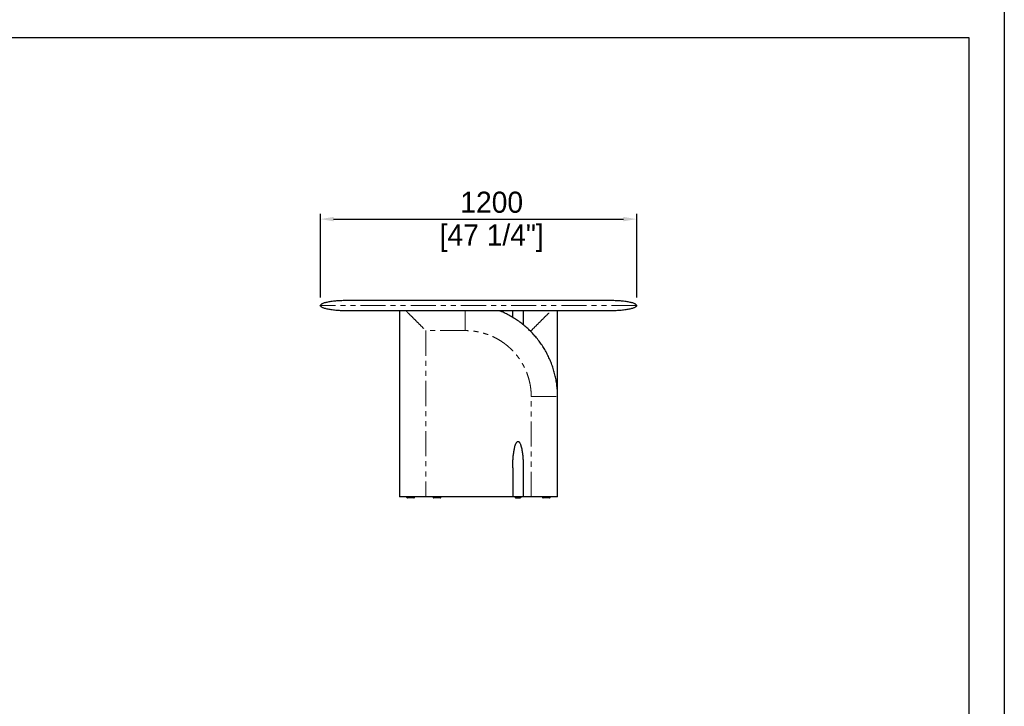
# Model space of a CAD drawing. Header units: millimetres. Extents: x -2064 to 15610, y -1415 to 32635.
# Tile 24 of 67: x 3038 to 6773, y 12468 to 15070. Entities that reach past the tile are written whole.
import ezdxf

# ---------------------------------------------------------------- set-up
doc = ezdxf.new("R2010")
doc.units = ezdxf.units.MM
doc.header["$LTSCALE"] = 15
doc.header["$PDSIZE"] = -1
doc.linetypes.add('SLD-Phantom', pattern=[12.7, 6.35, -1.27, 1.27, -1.27, 1.27, -1.27])
doc.linetypes.add('SLD-Solid', pattern=[0])
doc.layers.get('Defpoints').update_dxf_attribs({"color": 124})
doc.layers.add('QUOTE', color=8, linetype='Continuous')
doc.styles.get("Standard").update_dxf_attribs({"font": 'GOTHIC.TTF'})
doc.dimstyles.new('PRODOTTI', dxfattribs={"dimtxt": 80, "dimasz": 50, "dimexe": 20, "dimexo": 30, "dimgap": 20, "dimtad": 1, "dimdec": 1, "dimzin": 12, "dimtxsty": 'Standard', "dimcen": 4, "dimclrd": 252, "dimclre": 252, "dimclrt": 252, "dimadec": 0, "dimazin": 3, "dimtfac": 1, "dimtdec": 1, "dimtmove": 0, "dimatfit": 3, "dimfxl": 1, "dimtfillclr": 134, "dimarcsym": 0})

# ---------------------------------------------------------------- blocks, each defined once
blk = doc.blocks.new('*D13')
at = {"layer": 'Defpoints', "color": 0, "transparency": 16777216}
for p in [(5378.4, 14314.4), (4178.4, 13986.8), (5378.4, 13986.8)]:
    blk.add_point(p, dxfattribs=at)
at = {"layer": 'QUOTE', "color": 252, "lineweight": -2, "transparency": 16777216}
for p, q in [((4178.4, 14016.8), (4178.4, 14334.4)), ((4228.4, 14314.4), (5328.4, 14314.4)), ((5378.4, 14016.8), (5378.4, 14334.4))]:
    blk.add_line(p, q, dxfattribs=at)
at = {"layer": 'QUOTE', "color": 252, "transparency": 16777216}
for points in [[(4228.4, 14322.8), (4228.4, 14306.1), (4178.4, 14314.4)], [(5328.4, 14322.8), (5328.4, 14306.1), (5378.4, 14314.4)]]:
    blk.add_solid(points, dxfattribs=at)
at = {"layer": 'QUOTE', "color": 252, "transparency": 16777216, "char_height": 80, "attachment_point": 2}
for s, insert in [('1200', (4828.5, 14418.5)), ('[47 1/4"]', (4828.5, 14294.4))]:
    blk.add_mtext(s, dxfattribs=dict(at, insert=insert))

msp = doc.modelspace()

# ---------------------------------------------------------------- linework, layer by layer
for p, q in [((4278.352, 14006.82), (5278.352, 14006.82)), ((5278.352, 13966.82), (4278.352, 13966.82))]:
    msp.add_line(p, q)
at = {"color": 7, "linetype": 'SLD-Solid', "lineweight": 25}
for p, q in [((4478.352, 13966.82), (4478.352, 13261.82)), ((4908.352, 13941.82), (4908.352, 13966.82)), ((4948.352, 13966.82), (4948.352, 13941.82)), ((5078.352, 13641.995), (5078.352, 13966.82)), ((5078.352, 13261.82), (5078.352, 13641.82)), ((4908.352, 13371.82), (4908.352, 13261.82)), ((4948.352, 13371.82), (4948.352, 13261.82)), ((4578.352, 13261.82), (4478.352, 13261.82)), ((4505.852, 13261.82), (4505.852, 13260.82)), ((4535.852, 13260.82), (4535.852, 13261.82)), ((4908.352, 13261.82), (4578.352, 13261.82)), ((4605.852, 13261.82), (4605.852, 13260.82)), ((4635.852, 13260.82), (4635.852, 13261.82)), ((4948.352, 13261.82), (4908.352, 13261.82)), ((4916.852, 13261.82), (4916.852, 13260.82)), ((4939.852, 13260.82), (4939.852, 13261.82)), ((4978.352, 13261.82), (4948.352, 13261.82)), ((5020.852, 13261.82), (5020.852, 13260.82)), ((5050.852, 13260.82), (5050.852, 13261.82)), ((4919.853, 13257.82), (4936.852, 13257.82))]:
    msp.add_line(p, q, dxfattribs=at)
at = {"color": 8, "linetype": 'SLD-Phantom', "lineweight": 18}
for p, q in [((4578.352, 13891.82), (4578.352, 13261.82)), ((4728.352, 13891.82), (4578.352, 13891.82)), ((4978.352, 13891.82), (4973.18, 13891.82)), ((4978.352, 13891.82), (4978.352, 13886.648)), ((4978.352, 13261.82), (4978.352, 13641.82))]:
    msp.add_line(p, q, dxfattribs=at)
msp.add_lwpolyline([(-565.841, 15002.956), (6638.4, 15002.956), (6638.4, 10000.078), (-565.841, 10000.078)], close=True)
at = {"color": 7, "linetype": 'SLD-Solid', "lineweight": 25}
for centre, start, end in [((4508.852, 13260.82), 179.981129, 270), ((4532.852, 13260.82), 269.999594, 0.028368), ((4608.852, 13260.82), 179.981129, 270), ((4632.852, 13260.82), 269.999594, 0.028368), ((4919.852, 13260.82), 179.968199, 270), ((4936.852, 13260.82), 269.99999, 359.997765), ((5023.852, 13260.82), 179.981129, 270), ((5047.852, 13260.82), 269.999594, 0.028368)]:
    msp.add_arc(centre, 3, start, end, dxfattribs=at)
for points, knots in [([(4178.352, 13986.82), (4178.352, 13987.998), (4178.876, 13989.221), (4180.594, 13991.078), (4181.322, 13991.701), (4183.102, 13992.945), (4184.155, 13993.566), (4186.592, 13994.797), (4187.976, 13995.407), (4191.072, 13996.605), (4192.784, 13997.192), (4196.521, 13998.336), (4198.547, 13998.891), (4202.887, 13999.96), (4205.201, 14000.474), (4212.523, 14001.938), (4217.914, 14002.812), (4229.348, 14004.307), (4235.388, 14004.928), (4247.698, 14005.903), (4253.965, 14006.257), (4266.347, 14006.715), (4272.46, 14006.82), (4278.352, 14006.82)], [0, 0, 0, 0, 0.125, 0.125, 0.1875, 0.1875, 0.25, 0.25, 0.3125, 0.3125, 0.375, 0.375, 0.4375, 0.4375, 0.5, 0.5, 0.625, 0.625, 0.75, 0.75, 0.875, 0.875, 1, 1, 1, 1]), ([(5278.352, 14006.82), (5284.245, 14006.82), (5290.358, 14006.715), (5302.739, 14006.257), (5309.007, 14005.903), (5321.317, 14004.928), (5327.356, 14004.307), (5338.79, 14002.812), (5344.181, 14001.938), (5351.504, 14000.474), (5353.818, 13999.96), (5358.157, 13998.891), (5360.183, 13998.336), (5363.921, 13997.192), (5365.633, 13996.605), (5368.729, 13995.407), (5370.113, 13994.797), (5372.549, 13993.566), (5373.602, 13992.945), (5375.382, 13991.701), (5376.11, 13991.078), (5377.828, 13989.221), (5378.352, 13987.998), (5378.352, 13986.82)], [0, 0, 0, 0, 0.125, 0.125, 0.25, 0.25, 0.375, 0.375, 0.5, 0.5, 0.5625, 0.5625, 0.625, 0.625, 0.6875, 0.6875, 0.75, 0.75, 0.8125, 0.8125, 0.875, 0.875, 1, 1, 1, 1]), ([(4278.352, 13966.82), (4272.46, 13966.82), (4266.347, 13966.925), (4253.965, 13967.383), (4247.698, 13967.737), (4235.388, 13968.711), (4229.348, 13969.332), (4217.914, 13970.827), (4212.523, 13971.701), (4205.201, 13973.166), (4202.887, 13973.679), (4198.547, 13974.748), (4196.521, 13975.304), (4192.784, 13976.447), (4191.072, 13977.035), (4187.976, 13978.233), (4186.592, 13978.843), (4184.155, 13980.073), (4183.102, 13980.695), (4181.322, 13981.939), (4180.594, 13982.562), (4178.876, 13984.419), (4178.352, 13985.641), (4178.352, 13986.82)], [0, 0, 0, 0, 0.125, 0.125, 0.25, 0.25, 0.375, 0.375, 0.5, 0.5, 0.5625, 0.5625, 0.625, 0.625, 0.6875, 0.6875, 0.75, 0.75, 0.8125, 0.8125, 0.875, 0.875, 1, 1, 1, 1]), ([(5378.352, 13986.82), (5378.352, 13985.641), (5377.828, 13984.419), (5376.11, 13982.562), (5375.382, 13981.939), (5373.602, 13980.695), (5372.549, 13980.073), (5370.113, 13978.843), (5368.729, 13978.233), (5365.633, 13977.035), (5363.921, 13976.447), (5360.183, 13975.304), (5358.157, 13974.748), (5353.818, 13973.679), (5351.504, 13973.166), (5344.181, 13971.701), (5338.79, 13970.827), (5327.356, 13969.332), (5321.317, 13968.711), (5309.007, 13967.737), (5302.739, 13967.383), (5290.358, 13966.925), (5284.245, 13966.82), (5278.352, 13966.82)], [0, 0, 0, 0, 0.125, 0.125, 0.1875, 0.1875, 0.25, 0.25, 0.3125, 0.3125, 0.375, 0.375, 0.4375, 0.4375, 0.5, 0.5, 0.625, 0.625, 0.75, 0.75, 0.875, 0.875, 1, 1, 1, 1]), ([(5078.352, 13641.82), (5078.245, 13648.365), (5078.03, 13661.456), (5076.306, 13681.029), (5073.57, 13700.477), (5069.734, 13719.741), (5064.835, 13738.761), (5058.88, 13757.478), (5051.882, 13775.83), (5043.853, 13793.756), (5034.828, 13811.202), (5024.843, 13828.117), (5013.93, 13844.449), (5002.125, 13860.147), (4989.46, 13875.161), (4975.971, 13889.439), (4961.693, 13902.928), (4946.679, 13915.592), (4930.981, 13927.398), (4914.649, 13938.31), (4897.735, 13948.297), (4880.287, 13957.316), (4867.016, 13963.279), (4859.602, 13966.276), (4858.255, 13966.82)], [0, 0, 0, 0, 0.04712703, 0.09424974, 0.14137077, 0.18849069, 0.23560938, 0.28272735, 0.32984717, 0.37696796, 0.42408825, 0.47120962, 0.51833159, 0.56545296, 0.61257325, 0.65969404, 0.70681483, 0.75393511, 0.80105649, 0.84817846, 0.89529983, 0.94242012, 0.98954091, 1, 1, 1, 1]), ([(4948.352, 13941.82), (4948.352, 13933.447), (4948.352, 13924.145), (4948.352, 13914.869), (4948.352, 13913.942)], [0, 0, 0, 0, 0.90004177, 1, 1, 1, 1]), ([(4908.352, 13371.82), (4908.352, 13371.853), (4908.353, 13377.35), (4908.527, 13388.311), (4909.366, 13404.672), (4910.78, 13420.993), (4912.621, 13434.035), (4914.393, 13443.837), (4915.816, 13450.417), (4917.675, 13456.94), (4919.768, 13462.329), (4921.833, 13466.6), (4923.693, 13469.262), (4925.572, 13470.952), (4927.083, 13471.704), (4927.962, 13471.784), (4928.352, 13471.82)], [0, 0, 0, 0, 0.00097237, 0.16035411, 0.31973318, 0.47850657, 0.63725755, 0.70196768, 0.76674688, 0.83141326, 0.89596933, 0.9295948, 0.96305571, 0.98193782, 0.99198339, 1, 1, 1, 1]), ([(4928.352, 13471.82), (4928.742, 13471.784), (4929.621, 13471.704), (4931.132, 13470.952), (4933.008, 13469.272), (4934.824, 13466.597), (4936.568, 13463.139), (4938.062, 13459.37), (4939.816, 13454.018), (4941.557, 13447.255), (4943.751, 13436.381), (4945.704, 13422.719), (4947.257, 13406.049), (4948.153, 13389.112), (4948.352, 13377.618), (4948.352, 13371.853), (4948.352, 13371.82)], [0, 0, 0, 0, 0.0080173, 0.01806373, 0.03694745, 0.07010855, 0.10401718, 0.14405637, 0.18420452, 0.26427119, 0.34449375, 0.50461262, 0.66470755, 0.83181039, 0.99902755, 1, 1, 1, 1]), ([(5078.352, 13261.82), (5078.323, 13261.82), (5078.262, 13261.82), (5077.583, 13261.82), (5076.444, 13261.82), (5075.138, 13261.82), (5074.154, 13261.82), (5073.042, 13261.82), (5071.8, 13261.82), (5070.427, 13261.82), (5067.908, 13261.82), (5063.945, 13261.82), (5058.681, 13261.82), (5053.322, 13261.82), (5048.041, 13261.82), (5042.582, 13261.82), (5036.76, 13261.82), (5027.267, 13261.82), (5013.889, 13261.82), (4996.429, 13261.82), (4984.478, 13261.82), (4978.352, 13261.82)], [0, 0, 0, 0, 0.01059816, 0.02179452, 0.04819679, 0.05868106, 0.07011749, 0.08255763, 0.09604148, 0.11060046, 0.12625954, 0.17486451, 0.23113559, 0.2828736, 0.33240925, 0.38519767, 0.44127557, 0.50067356, 0.65869074, 0.82504148, 1, 1, 1, 1]), ([(4532.852, 13257.82), (4532.806, 13257.82), (4532.688, 13257.82), (4531.574, 13257.82), (4529.859, 13257.82), (4527.973, 13257.82), (4525.913, 13257.82), (4523.503, 13257.82), (4520.222, 13257.82), (4517.103, 13257.82), (4514.353, 13257.82), (4512.172, 13257.82), (4510.341, 13257.82), (4509.08, 13257.82), (4508.928, 13257.82), (4508.852, 13257.82)], [0, 0, 0, 0, 0.050553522, 0.1285051, 0.210431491, 0.272437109, 0.334517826, 0.418173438, 0.501882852, 0.639197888, 0.706277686, 0.773273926, 0.870327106, 0.935015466, 1, 1, 1, 1]), ([(4632.852, 13257.82), (4632.806, 13257.82), (4632.688, 13257.82), (4631.574, 13257.82), (4629.859, 13257.82), (4627.973, 13257.82), (4625.913, 13257.82), (4623.503, 13257.82), (4620.222, 13257.82), (4617.103, 13257.82), (4614.353, 13257.82), (4612.172, 13257.82), (4610.341, 13257.82), (4609.08, 13257.82), (4608.928, 13257.82), (4608.852, 13257.82)], [0, 0, 0, 0, 0.050553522, 0.1285051, 0.210431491, 0.272437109, 0.334517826, 0.418173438, 0.501882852, 0.639197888, 0.706277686, 0.773273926, 0.870327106, 0.935015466, 1, 1, 1, 1]), ([(5047.852, 13257.82), (5047.806, 13257.82), (5047.688, 13257.82), (5046.574, 13257.82), (5044.859, 13257.82), (5042.973, 13257.82), (5040.913, 13257.82), (5038.503, 13257.82), (5035.222, 13257.82), (5032.103, 13257.82), (5029.353, 13257.82), (5027.172, 13257.82), (5025.341, 13257.82), (5024.08, 13257.82), (5023.928, 13257.82), (5023.852, 13257.82)], [0, 0, 0, 0, 0.050553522, 0.1285051, 0.210431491, 0.272437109, 0.334517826, 0.418173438, 0.501882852, 0.639197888, 0.706277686, 0.773273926, 0.870327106, 0.935015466, 1, 1, 1, 1])]:
    msp.add_open_spline(points, degree=3, knots=knots, dxfattribs=at)
at = {"color": 8, "linetype": 'SLD-Phantom', "lineweight": 18}
for points, knots in [([(5378.352, 13986.82), (5378.352, 13986.82), (5374.485, 13986.82), (5359.162, 13986.82), (5347.708, 13986.82), (5317.652, 13986.82), (5299.051, 13986.82), (5255.417, 13986.82), (5230.384, 13986.82), (5174.848, 13986.82), (5144.346, 13986.82), (5079.043, 13986.82), (5044.243, 13986.82), (4971.682, 13986.82), (4933.922, 13986.82), (4856.891, 13986.82), (4817.622, 13986.82), (4739.082, 13986.82), (4699.813, 13986.82), (4622.783, 13986.82), (4585.023, 13986.82), (4512.461, 13986.82), (4477.662, 13986.82), (4412.358, 13986.82), (4381.856, 13986.82), (4326.32, 13986.82), (4301.288, 13986.82), (4257.653, 13986.82), (4239.052, 13986.82), (4208.997, 13986.82), (4197.542, 13986.82), (4182.22, 13986.82), (4178.352, 13986.82), (4178.352, 13986.82)], [0, 0, 0, 0, 0.0625, 0.0625, 0.125, 0.125, 0.1875, 0.1875, 0.25, 0.25, 0.3125, 0.3125, 0.375, 0.375, 0.4375, 0.4375, 0.5, 0.5, 0.5625, 0.5625, 0.625, 0.625, 0.6875, 0.6875, 0.75, 0.75, 0.8125, 0.8125, 0.875, 0.875, 0.9375, 0.9375, 1, 1, 1, 1]), ([(4503.352, 13966.82), (4505.928, 13964.244), (4513.932, 13956.24), (4527.454, 13942.718), (4544.122, 13926.05), (4561.06, 13909.112), (4572.554, 13897.618), (4578.319, 13891.853), (4578.352, 13891.82)], [0, 0, 0, 0, 0.103850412, 0.322750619, 0.541618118, 0.770066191, 0.998670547, 1, 1, 1, 1]), ([(4728.352, 13891.82), (4728.352, 13895.25), (4728.352, 13902.203), (4728.352, 13912.71), (4728.352, 13923.301), (4728.352, 13933.771), (4728.352, 13943.9), (4728.352, 13953.459), (4728.352, 13961.041), (4728.352, 13965.391), (4728.352, 13966.82)], [0, 0, 0, 0, 0.13640609, 0.27650055, 0.41797058, 0.5581435, 0.69411975, 0.82295408, 0.94186817, 1, 1, 1, 1]), ([(4978.352, 13891.82), (4978.386, 13891.853), (4984.151, 13897.618), (4995.644, 13909.112), (5012.582, 13926.05), (5029.25, 13942.718), (5042.772, 13956.24), (5050.777, 13964.244), (5053.352, 13966.82)], [0, 0, 0, 0, 0.00132945, 0.22993381, 0.45838188, 0.67724938, 0.89614959, 1, 1, 1, 1]), ([(4978.352, 13641.82), (4978.249, 13647.267), (4978.044, 13658.16), (4976.372, 13674.452), (4973.71, 13690.625), (4969.991, 13706.592), (4965.246, 13722.259), (4959.487, 13737.558), (4952.74, 13752.449), (4945.018, 13766.884), (4936.354, 13780.801), (4926.811, 13794.132), (4916.43, 13806.791), (4905.255, 13818.722), (4893.324, 13829.898), (4880.665, 13840.278), (4867.335, 13849.821), (4853.417, 13858.485), (4838.982, 13866.208), (4824.092, 13872.954), (4808.792, 13878.713), (4793.125, 13883.458), (4777.158, 13887.177), (4760.985, 13889.84), (4744.693, 13891.511), (4733.799, 13891.717), (4728.352, 13891.82)], [0, 0, 0, 0, 0.04161108, 0.08321987, 0.12500557, 0.16678511, 0.20839023, 0.2500001, 0.29160595, 0.33321287, 0.37500004, 0.41678386, 0.45839078, 0.49999999, 0.54160584, 0.58321276, 0.62499994, 0.66678376, 0.70839068, 0.74999988, 0.79160639, 0.83321151, 0.87499441, 0.91677845, 0.95838724, 1, 1, 1, 1]), ([(4978.352, 13641.82), (4981.782, 13641.82), (4988.736, 13641.82), (4999.242, 13641.82), (5009.833, 13641.82), (5020.303, 13641.82), (5030.432, 13641.82), (5039.992, 13641.82), (5048.46, 13641.82), (5055.739, 13641.82), (5061.793, 13641.82), (5066.927, 13641.82), (5071.106, 13641.82), (5074.323, 13641.82), (5076.614, 13641.82), (5077.827, 13641.82), (5078.291, 13641.82), (5078.332, 13641.82), (5078.352, 13641.82)], [0, 0, 0, 0, 0.09798478, 0.19861904, 0.30024141, 0.40093203, 0.49860806, 0.59115381, 0.67657354, 0.74411178, 0.80398312, 0.85560931, 0.89877697, 0.93369395, 0.9610815, 0.98235956, 0.99145767, 1, 1, 1, 1]), ([(4505.852, 13260.82), (4505.963, 13260.82), (4506.178, 13260.82), (4507.569, 13260.82), (4509.137, 13260.82), (4510.893, 13260.82), (4513.047, 13260.82), (4515.533, 13260.82), (4518.14, 13260.82), (4520.956, 13260.82), (4523.99, 13260.82), (4526.876, 13260.82), (4529.398, 13260.82), (4531.889, 13260.82), (4534.154, 13260.82), (4535.625, 13260.82), (4535.784, 13260.82), (4535.852, 13260.82)], [0, 0, 0, 0, 0.07529057, 0.14610122, 0.19479734, 0.24486139, 0.30760051, 0.37210187, 0.43472339, 0.49857581, 0.57452115, 0.65266836, 0.7113526, 0.77146441, 0.86357155, 0.94114917, 1, 1, 1, 1]), ([(4605.852, 13260.82), (4605.963, 13260.82), (4606.178, 13260.82), (4607.569, 13260.82), (4609.137, 13260.82), (4610.893, 13260.82), (4613.047, 13260.82), (4615.533, 13260.82), (4618.14, 13260.82), (4620.956, 13260.82), (4623.99, 13260.82), (4626.876, 13260.82), (4629.398, 13260.82), (4631.889, 13260.82), (4634.154, 13260.82), (4635.625, 13260.82), (4635.784, 13260.82), (4635.852, 13260.82)], [0, 0, 0, 0, 0.075290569, 0.146101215, 0.194797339, 0.244861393, 0.307600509, 0.37210187, 0.434723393, 0.498575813, 0.574521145, 0.652668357, 0.711352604, 0.771464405, 0.863571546, 0.941149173, 1, 1, 1, 1]), ([(4916.868, 13260.82), (4916.898, 13260.82), (4916.964, 13260.82), (4917.698, 13260.82), (4918.868, 13260.82), (4920.279, 13260.82), (4922.004, 13260.82), (4924.425, 13260.82), (4926.824, 13260.82), (4929.143, 13260.82), (4931.447, 13260.82), (4933.847, 13260.82), (4935.613, 13260.82), (4937.03, 13260.82), (4938.25, 13260.82), (4939.181, 13260.82), (4939.692, 13260.82), (4939.921, 13260.82), (4939.849, 13260.82), (4939.847, 13260.82)], [0, 0, 0, 0, 0.064615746, 0.143500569, 0.225230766, 0.274608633, 0.325107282, 0.408354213, 0.481622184, 0.499940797, 0.575222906, 0.646025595, 0.694716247, 0.744774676, 0.807506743, 0.872000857, 0.934615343, 0.998460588, 1, 1, 1, 1]), ([(5020.852, 13260.82), (5020.963, 13260.82), (5021.178, 13260.82), (5022.569, 13260.82), (5024.137, 13260.82), (5025.893, 13260.82), (5028.047, 13260.82), (5030.533, 13260.82), (5033.14, 13260.82), (5035.956, 13260.82), (5038.99, 13260.82), (5041.876, 13260.82), (5044.398, 13260.82), (5046.889, 13260.82), (5049.154, 13260.82), (5050.625, 13260.82), (5050.784, 13260.82), (5050.852, 13260.82)], [0, 0, 0, 0, 0.07529057, 0.14610122, 0.19479734, 0.24486139, 0.30760051, 0.37210187, 0.43472339, 0.49857581, 0.57452115, 0.65266836, 0.7113526, 0.77146441, 0.86357155, 0.94114917, 1, 1, 1, 1])]:
    msp.add_open_spline(points, degree=3, knots=knots, dxfattribs=at)
at = {"layer": 'Defpoints'}
msp.add_lwpolyline([(-700.405, 15137.519), (6772.964, 15137.519), (6772.964, 9865.514), (-700.405, 9865.514)], close=True, dxfattribs=at)

# ---------------------------------------------------------------- dimensions: what is measured, and where the dimension line sits
at = {"layer": 'QUOTE'}
dim = msp.add_linear_dim(base=(5378.352, 14314.427), p1=(4178.352, 13986.82), p2=(5378.352, 13986.82), dimstyle='PRODOTTI', override={"dimpost": '\\X'}, dxfattribs=at)
dim.commit()
dim.dimension.update_dxf_attribs({"geometry": '*D13', "text_midpoint": (4828.51, 14314.427), "dimtype": 160})

doc.saveas('drawing.dxf')
